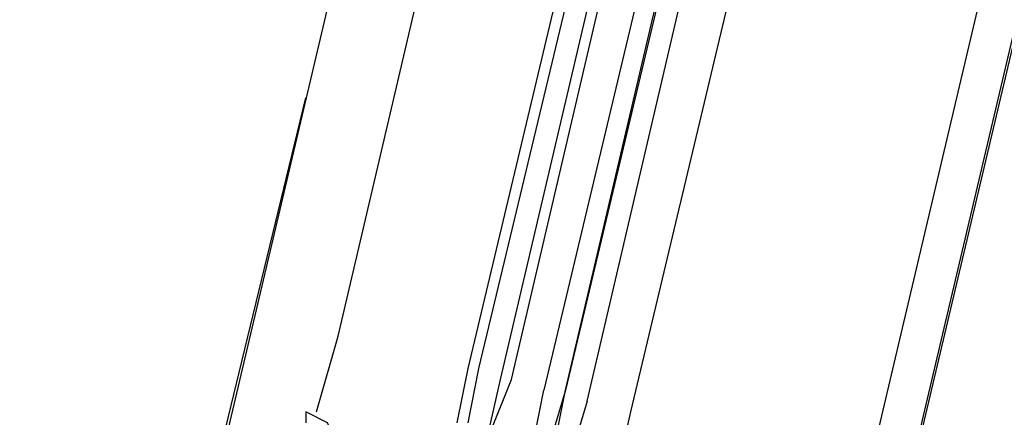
# Model space of a CAD drawing. Header units: feet. Extents: x -79 to 198, y -22 to 181.
# Tile 47 of 256: x 89.794 to 91.007, y 20.064 to 20.554. Entities that reach past the tile are written whole.
import ezdxf

# ---------------------------------------------------------------- set-up
doc = ezdxf.new("R2010")
doc.units = ezdxf.units.FT
doc.layers.add('A-LINEA', color=7, linetype='CONTINUOUS')

msp = doc.modelspace()

# ---------------------------------------------------------------- linework, layer by layer
at = {"layer": 'A-LINEA'}
for p, q in [((89.6, 14.5378), (92.6933, 27.6178)), ((91.8, 27.4578), (89.9867, 19.7778)), ((92.56, 27.2844), (90.7467, 19.6044)), ((90.1867, 20.1644), (90.9867, 23.5778)), ((90.3467, 20.1244), (91.16, 23.5378)), ((90.36, 20.1244), (91.1733, 23.5244)), ((90.3867, 20.1111), (91.1867, 23.5244)), ((90.4, 20.1111), (91.2, 23.5244)), ((91.36, 23.4844), (90.5467, 20.0711)), ((90.0267, 19.9644), (90.1467, 20.4578)), ((90.16, 20.0711), (90.1867, 20.1644)), ((90.3333, 20.0578), (90.3467, 20.1244)), ((90.3467, 20.0578), (90.36, 20.1244)), ((90.3467, 19.9378), (90.3867, 20.1111)), ((90.5467, 20.0711), (90.4533, 19.6711))]:
    msp.add_line(p, q, dxfattribs=at)
for points in [[(126.2667, 36.6311), (119.2267, 38.2978), (119.16, 37.9644), (109.12, 40.3378), (105.48, 24.9378), (96.3733, 27.2578), (96.2667, 26.7644), (92.6933, 27.6178), (92.1333, 25.2311), (89.6, 14.5378), (77.3867, 17.4311), (77.2267, 16.7778), (73.6667, 17.6178), (72.7067, 13.6044), (71.9067, 10.1778)], [(90.4933, 20.0844), (91.3067, 23.5644), (91.2933, 23.5644), (90.4667, 20.0978), (91.28, 23.5644), (91.2667, 23.5778), (91.2667, 23.5644), (90.44, 20.0978)], [(90.3867, 20.0311), (90.4, 20.0311), (90.3733, 20.0444), (90.4, 20.1111)], [(90.4933, 20.0844), (90.4533, 19.9511), (90.44, 19.9511), (90.44, 19.9644), (90.4667, 20.0978), (90.4267, 19.9644), (90.4133, 19.9644), (90.44, 20.0978)], [(90.1867, 20.0311), (90.1733, 20.0578), (90.1467, 20.0711), (90.1467, 20.0578)]]:
    msp.add_lwpolyline(points, dxfattribs=at)

doc.saveas('drawing.dxf')
